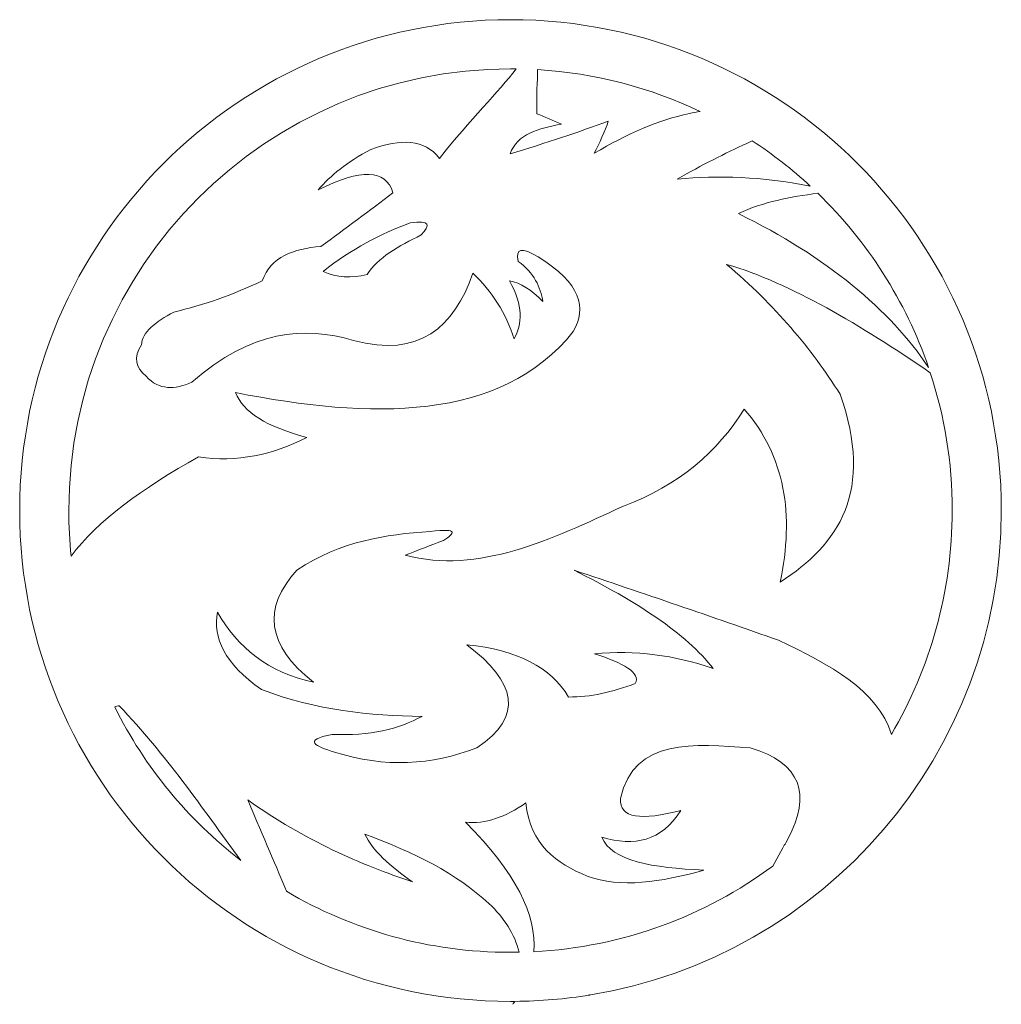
# Model space of a CAD drawing. Header units: centimetres. Extents: x -11.7 to 70.4, y -35.8 to 35.8.
# Tile 6 of 46: x -7.1 to 0, y 0.1 to 7.1. Entities that reach past the tile are written whole.
import ezdxf

# ---------------------------------------------------------------- set-up
doc = ezdxf.new("R2010")
doc.units = ezdxf.units.CM
doc.header["$MEASUREMENT"] = 0
doc.layers.add('layer 1', color=7, linetype='Continuous')

msp = doc.modelspace()

# ---------------------------------------------------------------- linework, layer by layer
at = {"layer": 'layer 1', "color": 242, "lineweight": 9}
for points, knots in [([(-3.51939, 0.08655), (-3.52237, 0.07953), (-3.52546, 0.07249), (-3.52873, 0.06545), (-3.52873, 0.06545), (-3.52338, 0.07247), (-3.5182, 0.07953), (-3.51312, 0.08662), (-3.51312, 0.08662), (-3.33, 0.08824), (-3.15025, 0.10382), (-2.97481, 0.13234), (-2.97481, 0.13234), (-2.97481, 0.13234), (-2.98132, 0.12965), (-2.98132, 0.12965), (-2.98132, 0.12965), (-2.98132, 0.12965), (-2.96915, 0.13328), (-2.96915, 0.13328), (-2.96915, 0.13328), (-1.29529, 0.40823), (-0.01777, 1.86182), (-0.01777, 3.61338), (-0.01777, 3.61338), (-0.01777, 5.56106), (-1.59726, 7.14055), (-3.54494, 7.14055), (-3.54494, 7.14055), (-5.49261, 7.14055), (-7.07211, 5.56106), (-7.07211, 3.61338), (-7.07211, 3.61338), (-7.07211, 1.66571), (-5.49261, 0.08622), (-3.54494, 0.08622), (-3.54494, 0.08622), (-3.53639, 0.08622), (-3.52791, 0.08648), (-3.51939, 0.08655)], [0, 0, 0, 0, 0.0909091, 0.0909091, 0.0909091, 0.0909091, 0.1818182, 0.1818182, 0.1818182, 0.1818182, 0.2727273, 0.2727273, 0.2727273, 0.2727273, 0.3636364, 0.3636364, 0.3636364, 0.3636364, 0.4545455, 0.4545455, 0.4545455, 0.4545455, 0.5454545, 0.5454545, 0.5454545, 0.5454545, 0.6363636, 0.6363636, 0.6363636, 0.6363636, 0.7272727, 0.7272727, 0.7272727, 0.7272727, 0.8181818, 0.8181818, 0.8181818, 0.8181818, 1, 1, 1, 1]), ([(-5.83479, 4.53577), (-5.40378, 4.91177), (-5.03272, 4.9414), (-4.67225, 4.83559), (-4.67225, 4.83559), (-4.19961, 4.70721), (-3.95198, 4.93223), (-3.81513, 5.31811), (-3.81513, 5.31811), (-3.67828, 5.18972), (-3.57882, 5.03241), (-3.51956, 4.84687), (-3.51956, 4.84687), (-3.4603, 4.95411), (-3.45255, 5.08461), (-3.55201, 5.26449), (-3.55201, 5.26449), (-3.4737, 5.25109), (-3.3947, 5.20101), (-3.31286, 5.11494), (-3.31286, 5.11494), (-3.32839, 5.22005), (-3.37566, 5.31951), (-3.48923, 5.40417), (-3.48923, 5.40417), (-3.5118, 5.49799), (-3.46454, 5.50857), (-3.34532, 5.43592), (-3.34532, 5.43592), (-3.03705, 5.24615), (-2.99825, 5.06979), (-3.09348, 4.9005), (-3.09348, 4.9005), (-3.3545, 4.57317), (-3.71846, 4.4149), (-4.13964, 4.36366), (-4.13964, 4.36366), (-4.56499, 4.3119), (-5.03766, 4.36578), (-5.52017, 4.461), (-5.52017, 4.461), (-5.46868, 4.32203), (-5.29726, 4.21481), (-5.00944, 4.13933), (-5.00944, 4.13933), (-5.2514, 4.01447), (-5.5103, 3.95733), (-5.78683, 3.99965), (-5.78683, 3.99965), (-6.18875, 3.77354), (-6.51578, 3.53848), (-6.70264, 3.28573), (-6.70264, 3.28573), (-6.7137, 3.39345), (-6.71939, 3.50275), (-6.71939, 3.61338), (-6.71939, 3.61338), (-6.71939, 5.36629), (-5.29785, 6.78783), (-3.54494, 6.78783), (-3.54494, 6.78783), (-3.53156, 6.78783), (-3.51827, 6.78751), (-3.50494, 6.78733), (-3.50494, 6.78733), (-3.62973, 6.62126), (-3.83274, 6.42678), (-4.05499, 6.14417), (-4.05499, 6.14417), (-4.16432, 6.28455), (-4.33152, 6.28596), (-4.54879, 6.20836), (-4.54879, 6.20836), (-4.72303, 6.11737), (-4.83661, 6.01931), (-4.9269, 5.91844), (-4.9269, 5.91844), (-4.6151, 6.07292), (-4.44509, 6.06587), (-4.38936, 5.89727), (-4.38936, 5.89727), (-4.55654, 5.76888), (-4.73009, 5.63978), (-4.90856, 5.51139), (-4.90856, 5.51139), (-5.10255, 5.49234), (-5.26763, 5.43944), (-5.329, 5.26449), (-5.329, 5.26449), (-5.53922, 5.16291), (-5.75226, 5.08954), (-5.9653, 5.03946), (-5.9653, 5.03946), (-6.0951, 4.96962), (-6.19386, 4.89485), (-6.19598, 4.80385), (-6.19598, 4.80385), (-6.26087, 4.71144), (-6.23618, 4.64019), (-6.16353, 4.57881), (-6.16353, 4.57881), (-6.07112, 4.47653), (-5.95683, 4.48147), (-5.83479, 4.53577)], [0, 0, 0, 0, 0.037037, 0.037037, 0.037037, 0.037037, 0.0740741, 0.0740741, 0.0740741, 0.0740741, 0.1111111, 0.1111111, 0.1111111, 0.1111111, 0.1481481, 0.1481481, 0.1481481, 0.1481481, 0.1851852, 0.1851852, 0.1851852, 0.1851852, 0.2222222, 0.2222222, 0.2222222, 0.2222222, 0.2592593, 0.2592593, 0.2592593, 0.2592593, 0.2962963, 0.2962963, 0.2962963, 0.2962963, 0.3333333, 0.3333333, 0.3333333, 0.3333333, 0.3703704, 0.3703704, 0.3703704, 0.3703704, 0.4074074, 0.4074074, 0.4074074, 0.4074074, 0.4444444, 0.4444444, 0.4444444, 0.4444444, 0.4814815, 0.4814815, 0.4814815, 0.4814815, 0.5185185, 0.5185185, 0.5185185, 0.5185185, 0.5555556, 0.5555556, 0.5555556, 0.5555556, 0.5925926, 0.5925926, 0.5925926, 0.5925926, 0.6296296, 0.6296296, 0.6296296, 0.6296296, 0.6666667, 0.6666667, 0.6666667, 0.6666667, 0.7037037, 0.7037037, 0.7037037, 0.7037037, 0.7407407, 0.7407407, 0.7407407, 0.7407407, 0.7777778, 0.7777778, 0.7777778, 0.7777778, 0.8148148, 0.8148148, 0.8148148, 0.8148148, 0.8518519, 0.8518519, 0.8518519, 0.8518519, 0.8888889, 0.8888889, 0.8888889, 0.8888889, 0.9259259, 0.9259259, 0.9259259, 0.9259259, 1, 1, 1, 1]), ([(-2.18129, 6.48057), (-2.20813, 6.47662), (-2.23423, 6.47194), (-2.25966, 6.46655), (-2.25966, 6.46655), (-2.48715, 6.41827), (-2.70408, 6.31982), (-2.94322, 6.18085), (-2.94322, 6.18085), (-2.90865, 6.24858), (-2.86351, 6.34381), (-2.84235, 6.41153), (-2.84235, 6.41153), (-3.05398, 6.33322), (-3.2903, 6.25493), (-3.54708, 6.17591), (-3.54708, 6.17591), (-3.49981, 6.32123), (-3.34038, 6.36004), (-3.17813, 6.39037), (-3.17813, 6.39037), (-3.23879, 6.41576), (-3.29806, 6.44045), (-3.3559, 6.46514), (-3.3559, 6.46514), (-3.36002, 6.5956), (-3.35013, 6.69654), (-3.35093, 6.78176), (-3.35093, 6.78176), (-2.93428, 6.75661), (-2.53927, 6.65125), (-2.18129, 6.48057)], [0, 0, 0, 0, 0.1111111, 0.1111111, 0.1111111, 0.1111111, 0.2222222, 0.2222222, 0.2222222, 0.2222222, 0.3333333, 0.3333333, 0.3333333, 0.3333333, 0.4444444, 0.4444444, 0.4444444, 0.4444444, 0.5555556, 0.5555556, 0.5555556, 0.5555556, 0.6666667, 0.6666667, 0.6666667, 0.6666667, 0.7777778, 0.7777778, 0.7777778, 0.7777778, 1, 1, 1, 1]), ([(-1.39134, 5.9451), (-1.73787, 6.01216), (-2.04996, 6.02543), (-2.34643, 5.99391), (-2.34643, 5.99391), (-2.16936, 6.0976), (-2.00427, 6.17845), (-1.84628, 6.25209), (-1.84628, 6.25209), (-1.84628, 6.25209), (-1.80752, 6.27017), (-1.80752, 6.27017), (-1.80752, 6.27017), (-1.65978, 6.17333), (-1.52057, 6.06454), (-1.39134, 5.9451)], [0, 0, 0, 0, 0.2, 0.2, 0.2, 0.2, 0.4, 0.4, 0.4, 0.4, 0.6, 0.6, 0.6, 0.6, 1, 1, 1, 1]), ([(-0.54084, 4.64142), (-0.81825, 5.0599), (-1.27214, 5.43469), (-1.90694, 5.747), (-1.90694, 5.747), (-1.72828, 5.83223), (-1.53296, 5.8675), (-1.3365, 5.89321), (-1.3365, 5.89321), (-0.98045, 5.54823), (-0.70487, 5.12071), (-0.54084, 4.64142)], [0, 0, 0, 0, 0.25, 0.25, 0.25, 0.25, 0.5, 0.5, 0.5, 0.5, 1, 1, 1, 1]), ([(-4.5756, 5.30894), (-4.49941, 5.43027), (-4.34633, 5.51493), (-4.1862, 5.59393), (-4.1862, 5.59393), (-4.11918, 5.66377), (-4.11988, 5.70398), (-4.26662, 5.67999), (-4.26662, 5.67999), (-4.47754, 5.60169), (-4.68705, 5.49376), (-4.89163, 5.33222), (-4.89163, 5.33222), (-4.79639, 5.28565), (-4.68917, 5.28283), (-4.5756, 5.30894)], [0, 0, 0, 0, 0.2, 0.2, 0.2, 0.2, 0.4, 0.4, 0.4, 0.4, 0.6, 0.6, 0.6, 0.6, 1, 1, 1, 1]), ([(-0.808, 2.00489), (-0.90598, 2.32447), (-1.24739, 2.50525), (-1.61842, 2.6812), (-1.61842, 2.6812), (-2.0953, 2.84908), (-2.58698, 3.01698), (-3.08783, 3.18488), (-3.08783, 3.18488), (-2.64412, 2.96266), (-2.28223, 2.73058), (-2.08753, 2.47732), (-2.08753, 2.47732), (-2.36336, 2.57538), (-2.64976, 2.61135), (-2.94111, 2.58455), (-2.94111, 2.58455), (-2.7337, 2.51754), (-2.60603, 2.44769), (-2.64835, 2.3701), (-2.64835, 2.3701), (-2.81131, 2.30872), (-2.97144, 2.27276), (-3.12805, 2.27346), (-3.12805, 2.27346), (-3.2529, 2.48721), (-3.49629, 2.61206), (-3.85817, 2.64875), (-3.85817, 2.64875), (-3.50404, 2.38279), (-3.44761, 2.13378), (-3.78622, 1.90875), (-3.78622, 1.90875), (-4.11494, 1.78248), (-4.4465, 1.76413), (-4.8091, 1.877), (-4.8091, 1.877), (-4.94806, 1.92004), (-5.04259, 1.96236), (-4.82602, 2.00539), (-4.82602, 2.00539), (-4.55302, 1.99128), (-4.34916, 2.0442), (-4.18056, 2.13449), (-4.18056, 2.13449), (-4.55584, 2.13942), (-4.93607, 2.17611), (-5.33535, 2.32706), (-5.33535, 2.32706), (-5.59989, 2.5133), (-5.68595, 2.69883), (-5.65138, 2.88437), (-5.65138, 2.88437), (-5.50677, 2.629), (-5.28526, 2.44911), (-4.96005, 2.38067), (-4.96005, 2.38067), (-5.29937, 2.6438), (-5.32759, 2.91187), (-5.07998, 3.18488), (-5.07998, 3.18488), (-4.76536, 3.39509), (-4.44368, 3.44094), (-4.12271, 3.46353), (-4.12271, 3.46353), (-3.90685, 3.48821), (-3.94846, 3.448), (-4.02536, 3.39933), (-4.02536, 3.39933), (-4.11848, 3.36334), (-4.21018, 3.32808), (-4.30189, 3.2921), (-4.30189, 3.2921), (-3.77211, 3.15454), (-3.25432, 3.40356), (-2.7337, 3.64552), (-2.7337, 3.64552), (-2.33514, 3.79507), (-2.05438, 4.03703), (-1.86603, 4.34249), (-1.86603, 4.34249), (-1.57186, 4.0067), (-1.50414, 3.58062), (-1.60713, 3.09882), (-1.60713, 3.09882), (-1.18528, 3.36899), (-0.92921, 3.75275), (-1.17682, 4.44972), (-1.17682, 4.44972), (-1.38069, 4.77492), (-1.64451, 5.08884), (-1.99159, 5.3823), (-1.99159, 5.3823), (-1.52407, 5.24525), (-1.02843, 4.94557), (-0.52833, 4.60374), (-0.52833, 4.60374), (-0.42603, 4.29206), (-0.37049, 3.95923), (-0.37049, 3.61338), (-0.37049, 3.61338), (-0.37049, 3.02637), (-0.53006, 2.4766), (-0.808, 2.00489)], [0, 0, 0, 0, 0.037037, 0.037037, 0.037037, 0.037037, 0.0740741, 0.0740741, 0.0740741, 0.0740741, 0.1111111, 0.1111111, 0.1111111, 0.1111111, 0.1481481, 0.1481481, 0.1481481, 0.1481481, 0.1851852, 0.1851852, 0.1851852, 0.1851852, 0.2222222, 0.2222222, 0.2222222, 0.2222222, 0.2592593, 0.2592593, 0.2592593, 0.2592593, 0.2962963, 0.2962963, 0.2962963, 0.2962963, 0.3333333, 0.3333333, 0.3333333, 0.3333333, 0.3703704, 0.3703704, 0.3703704, 0.3703704, 0.4074074, 0.4074074, 0.4074074, 0.4074074, 0.4444444, 0.4444444, 0.4444444, 0.4444444, 0.4814815, 0.4814815, 0.4814815, 0.4814815, 0.5185185, 0.5185185, 0.5185185, 0.5185185, 0.5555556, 0.5555556, 0.5555556, 0.5555556, 0.5925926, 0.5925926, 0.5925926, 0.5925926, 0.6296296, 0.6296296, 0.6296296, 0.6296296, 0.6666667, 0.6666667, 0.6666667, 0.6666667, 0.7037037, 0.7037037, 0.7037037, 0.7037037, 0.7407407, 0.7407407, 0.7407407, 0.7407407, 0.7777778, 0.7777778, 0.7777778, 0.7777778, 0.8148148, 0.8148148, 0.8148148, 0.8148148, 0.8518519, 0.8518519, 0.8518519, 0.8518519, 0.8888889, 0.8888889, 0.8888889, 0.8888889, 0.9259259, 0.9259259, 0.9259259, 0.9259259, 1, 1, 1, 1]), ([(-6.38873, 2.20189), (-6.38018, 2.20717), (-6.36935, 2.20969), (-6.35611, 2.20926), (-6.35611, 2.20926), (-6.01988, 1.85684), (-5.76659, 1.48447), (-5.48339, 1.09977), (-5.48339, 1.09977), (-5.86247, 1.39262), (-6.17351, 1.7692), (-6.38873, 2.20189)], [0, 0, 0, 0, 0.25, 0.25, 0.25, 0.25, 0.5, 0.5, 0.5, 0.5, 1, 1, 1, 1]), ([(-1.55233, 1.25214), (-1.55233, 1.25214), (-1.56706, 1.22581), (-1.56706, 1.22581), (-1.56706, 1.22581), (-1.57375, 1.2142), (-1.58075, 1.20248), (-1.58809, 1.19062), (-1.58809, 1.19062), (-1.58793, 1.1901), (-1.58773, 1.18963), (-1.58755, 1.18915), (-1.58755, 1.18915), (-1.58755, 1.18915), (-1.66028, 1.05907), (-1.66028, 1.05907), (-1.66028, 1.05907), (-2.14536, 0.7005), (-2.73608, 0.47675), (-3.37716, 0.44335), (-3.37716, 0.44335), (-3.3587, 0.70645), (-3.50322, 1.0108), (-3.86946, 1.37332), (-3.86946, 1.37332), (-3.72485, 1.35851), (-3.58164, 1.41212), (-3.43421, 1.51229), (-3.43421, 1.51229), (-3.40458, 1.2139), (-3.21411, 1.07775), (-2.99472, 0.98674), (-2.99472, 0.98674), (-2.74782, 0.89927), (-2.46987, 0.94089), (-2.15525, 1.02978), (-2.15525, 1.02978), (-2.52208, 1.0453), (-2.82259, 1.09467), (-2.88749, 1.26609), (-2.88749, 1.26609), (-2.6547, 1.19838), (-2.4607, 1.23506), (-2.32033, 1.45868), (-2.32033, 1.45868), (-2.60179, 1.38602), (-2.76475, 1.39872), (-2.75488, 1.54474), (-2.75488, 1.54474), (-2.65188, 1.98706), (-2.22509, 1.93344), (-1.82159, 1.90875), (-1.82159, 1.90875), (-1.46038, 1.79986), (-1.37732, 1.5747), (-1.55233, 1.25214)], [0, 0, 0, 0, 0.0666667, 0.0666667, 0.0666667, 0.0666667, 0.1333333, 0.1333333, 0.1333333, 0.1333333, 0.2, 0.2, 0.2, 0.2, 0.2666667, 0.2666667, 0.2666667, 0.2666667, 0.3333333, 0.3333333, 0.3333333, 0.3333333, 0.4, 0.4, 0.4, 0.4, 0.4666667, 0.4666667, 0.4666667, 0.4666667, 0.5333333, 0.5333333, 0.5333333, 0.5333333, 0.6, 0.6, 0.6, 0.6, 0.6666667, 0.6666667, 0.6666667, 0.6666667, 0.7333333, 0.7333333, 0.7333333, 0.7333333, 0.8, 0.8, 0.8, 0.8, 0.8666667, 0.8666667, 0.8666667, 0.8666667, 1, 1, 1, 1]), ([(-5.15506, 0.8774), (-5.2216, 1.03903), (-5.31554, 1.25458), (-5.4327, 1.53417), (-5.4327, 1.53417), (-5.01861, 1.2407), (-4.62216, 1.07069), (-4.24828, 0.94442), (-4.24828, 0.94442), (-4.40982, 1.0587), (-4.54032, 1.17298), (-4.59111, 1.28726), (-4.59111, 1.28726), (-4.24192, 1.16029), (-3.93158, 1.00498), (-3.70015, 0.78922), (-3.70015, 0.78922), (-3.59137, 0.68781), (-3.51383, 0.56954), (-3.48364, 0.4397), (-3.48364, 0.4397), (-3.50405, 0.43932), (-3.52445, 0.43894), (-3.54494, 0.43894), (-3.54494, 0.43894), (-4.13262, 0.43894), (-4.683, 0.59886), (-5.15506, 0.8774)], [0, 0, 0, 0, 0.125, 0.125, 0.125, 0.125, 0.25, 0.25, 0.25, 0.25, 0.375, 0.375, 0.375, 0.375, 0.5, 0.5, 0.5, 0.5, 0.625, 0.625, 0.625, 0.625, 0.75, 0.75, 0.75, 0.75, 1, 1, 1, 1])]:
    msp.add_open_spline(points, degree=3, knots=knots, dxfattribs=at)

doc.saveas('drawing.dxf')
